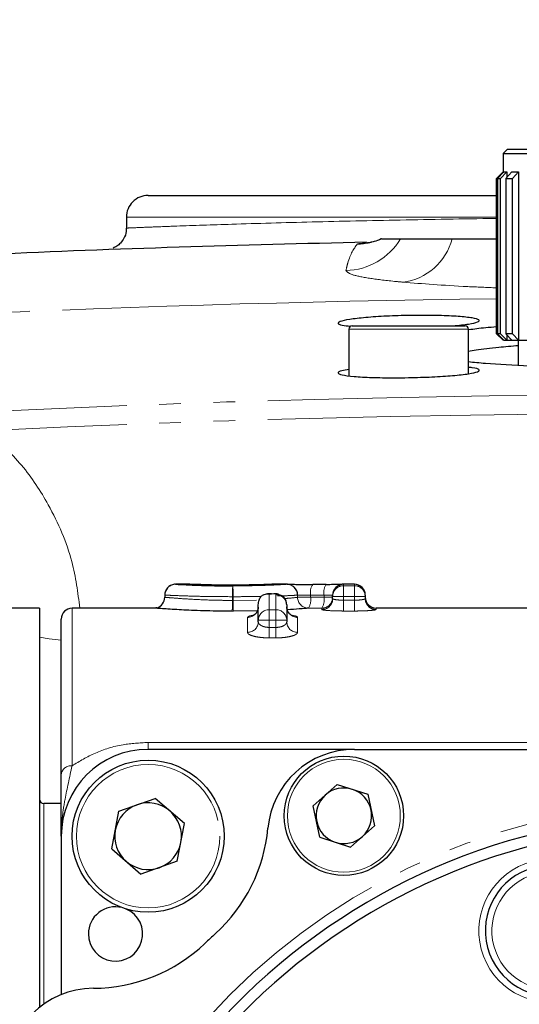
# Model space of a CAD drawing. Header units: millimetres. Extents: x 0 to 7327, y -11399 to -6123.
# Tile 59 of 87: x 3540 to 3563, y -9405 to -9360. Entities that reach past the tile are written whole.
import ezdxf

# ---------------------------------------------------------------- set-up
doc = ezdxf.new("R2010")
doc.units = ezdxf.units.MM
doc.linetypes.add('PHANTOM', pattern=[26.5, 20, -1.5, 1, -1.5, 1, -1.5])
doc.layers.add('AM_5', color=3, linetype='Continuous', lineweight=25)
doc.layers.add('LineThick', color=7, linetype='Continuous', lineweight=30)
doc.styles.add('HHI_Dims', font='simplex.shx', dxfattribs={"width": 0.8, "bigfont": 'whgtxt.shx'})
doc.dimstyles.new('HHI_Standard$0', dxfattribs={"dimtxt": 3.5, "dimasz": 3.5, "dimexe": 1, "dimexo": 1, "dimgap": 1.5, "dimtad": 1, "dimdec": 0, "dimdsep": 46, "dimtxsty": 'HHI_Dims', "dimcen": 0, "dimclrd": 1, "dimclre": 1, "dimclrt": 1, "dimadec": 3, "dimazin": 2, "dimtp": 0.1, "dimtm": 0.1, "dimtfac": 0.65, "dimtdec": 0, "dimtmove": 0, "dimatfit": 3, "dimldrblk": 'OPEN30', "dimfxl": 1, "dimlwd": -1, "dimlwe": -1, "dimarcsym": 1})

# ---------------------------------------------------------------- blocks, each defined once
blk = doc.blocks.new('*D85')
at = {"layer": 'AM_5', "color": 1, "transparency": 16777216}
for p, q in [((3454.169, -9948.31), (3454.169, -9196.861)), ((3688.428, -9947.768), (3688.428, -9196.861)), ((3670.928, -9201.861), (3471.669, -9201.861))]:
    blk.add_line(p, q, dxfattribs=at)
for points in [[(3471.669, -9198.944), (3471.669, -9204.778), (3454.169, -9201.861)], [(3670.928, -9198.944), (3670.928, -9204.778), (3688.428, -9201.861)]]:
    blk.add_solid(points, dxfattribs=at)
at = {"layer": 'Defpoints', "color": 0, "transparency": 16777216}
for p in [(3454.169, -9201.861), (3688.428, -9952.768), (3454.169, -9953.31)]:
    blk.add_point(p, dxfattribs=at)
at = {"layer": 'AM_5', "color": 1, "transparency": 16777216, "insert": (3571.299, -9176.861), "char_height": 35, "attachment_point": 5, "style": 'HHI_Dims'}
blk.add_mtext('267', dxfattribs=at)
blk = doc.blocks.new('_Open30')
at = {"color": 0, "linetype": 'ByBlock', "lineweight": -2}
for p, q in [((-1, 0.2679), (0, 0)), ((0, 0), (-1, -0.2679)), ((0, 0), (-1, 0))]:
    blk.add_line(p, q, dxfattribs=at)
blk = doc.blocks.new('*D86')
at = {"layer": 'AM_5', "color": 1, "transparency": 16777216}
for p, q in [((3458.788, -9560.78), (3458.788, -9307.147)), ((3683.798, -9560.822), (3683.798, -9307.147)), ((3666.298, -9312.147), (3476.288, -9312.147))]:
    blk.add_line(p, q, dxfattribs=at)
for points in [[(3476.288, -9309.23), (3476.288, -9315.063), (3458.788, -9312.147)], [(3666.298, -9309.23), (3666.298, -9315.063), (3683.798, -9312.147)]]:
    blk.add_solid(points, dxfattribs=at)
at = {"layer": 'Defpoints', "color": 0, "transparency": 16777216}
for p in [(3458.788, -9312.147), (3458.788, -9565.78), (3683.798, -9565.822)]:
    blk.add_point(p, dxfattribs=at)
at = {"layer": 'AM_5', "color": 1, "transparency": 16777216, "insert": (3571.293, -9287.147), "char_height": 35, "attachment_point": 5, "style": 'HHI_Dims'}
blk.add_mtext('225', dxfattribs=at)
blk = doc.blocks.new('A$C024A56F6')
at = {"color": 7, "linetype": 'Continuous', "lineweight": 25}
for p, q in [((1945.87, -2509.594), (1945.67, -2509.794)), ((1945.67, -2509.794), (1945.67, -2510.684)), ((1945.67, -2509.794), (1962.97, -2509.794)), ((1945.87, -2509.594), (1962.77, -2509.594)), ((1945.371, -2510.944), (1945.67, -2510.644)), ((1945.71, -2510.644), (1945.413, -2510.944)), ((1945.546, -2510.944), (1945.843, -2510.644)), ((1945.71, -2510.644), (1945.843, -2510.644)), ((1946.07, -2510.644), (1945.789, -2510.944)), ((1945.843, -2510.644), (1945.843, -2510.886)), ((1946.07, -2510.644), (1946.385, -2510.644)), ((1946.104, -2510.944), (1946.385, -2510.644)), ((1946.385, -2510.644), (1946.385, -2518.394)), ((1945.371, -2518.094), (1945.371, -2510.944)), ((1945.413, -2510.944), (1945.546, -2510.944)), ((1945.413, -2510.944), (1945.413, -2518.094)), ((1945.546, -2518.094), (1945.546, -2510.944)), ((1945.789, -2510.944), (1946.104, -2510.944)), ((1945.789, -2510.944), (1945.789, -2518.094)), ((1946.104, -2518.094), (1946.104, -2510.944)), ((1928.32, -2512.725), (1928.32, -2513.227)), ((1938.57, -2517.875), (1938.57, -2520.026)), ((1938.72, -2517.725), (1943.92, -2517.725)), ((1944.07, -2519.936), (1944.07, -2517.875)), ((1945.67, -2518.393), (1945.371, -2518.094)), ((1945.413, -2518.094), (1945.71, -2518.394)), ((1945.546, -2518.094), (1945.413, -2518.094)), ((1945.843, -2518.394), (1945.546, -2518.094)), ((1945.67, -2518.353), (1945.67, -2518.394)), ((1945.71, -2518.394), (1945.67, -2518.394)), ((1945.71, -2518.394), (1945.843, -2518.394)), ((1946.104, -2518.094), (1945.789, -2518.094)), ((1945.789, -2518.094), (1946.07, -2518.394)), ((1945.843, -2518.151), (1945.843, -2518.394)), ((1945.843, -2518.394), (1946.07, -2518.394)), ((1946.07, -2518.394), (1946.385, -2518.394)), ((1946.385, -2518.394), (1946.104, -2518.094)), ((1946.37, -2518.394), (1946.37, -2519.556)), ((1946.385, -2518.394), (1946.791, -2518.394)), ((1930.59, -2529.625), (1930.532, -2529.628)), ((1931.207, -2529.625), (1930.606, -2529.625)), ((1933.145, -2529.665), (1933.146, -2529.665)), ((1933.189, -2529.665), (1933.188, -2529.665)), ((1935.741, -2529.625), (1935.088, -2529.625)), ((1935.704, -2529.625), (1935.741, -2529.625)), ((1938.82, -2529.625), (1938.259, -2529.625)), ((1930.09, -2530.125), (1930.09, -2530.225)), ((1930.09, -2530.125), (1930.09, -2530.125)), ((1930.09, -2530.225), (1930.09, -2530.225)), ((1935.011, -2530.068), (1934.824, -2530.068)), ((1937.82, -2530.191), (1937.82, -2530.126)), ((1937.82, -2530.289), (1937.82, -2530.191)), ((1939.32, -2530.125), (1939.32, -2530.191)), ((1939.32, -2530.191), (1939.32, -2530.289)), ((1924.32, -2530.725), (1919.32, -2530.725)), ((1924.32, -2530.725), (1924.32, -2549.133)), ((1929.612, -2530.725), (1925.82, -2530.725)), ((1934.397, -2531.284), (1934.397, -2530.568)), ((1935.706, -2530.568), (1935.706, -2530.6)), ((1935.706, -2530.6), (1935.706, -2531.284)), ((1975.32, -2530.725), (1939.82, -2530.725)), ((1934.351, -2530.851), (1933.248, -2530.867)), ((1925.32, -2538.386), (1925.32, -2531.225)), ((1934.397, -2531.354), (1934.397, -2531.284)), ((1935.706, -2531.284), (1935.706, -2531.354)), ((1938.82, -2537.225), (1929.32, -2537.225)), ((1938.82, -2537.225), (1969.82, -2537.225)), ((1938.028, -2538.838), (1936.93, -2539.828)), ((1938.028, -2538.838), (1939.434, -2539.295)), ((1939.434, -2539.295), (1939.741, -2540.741)), ((1925.32, -2539.725), (1924.52, -2539.725)), ((1927.975, -2540.069), (1929.648, -2539.482)), ((1930.993, -2540.637), (1929.648, -2539.482)), ((1927.647, -2541.812), (1927.975, -2540.069)), ((1937.237, -2541.273), (1936.93, -2539.828)), ((1930.665, -2542.38), (1930.993, -2540.637)), ((1938.643, -2541.73), (1939.741, -2540.741)), ((1925.32, -2541.225), (1925.32, -2548.516)), ((1937.237, -2541.273), (1938.643, -2541.73)), ((1927.647, -2541.812), (1928.992, -2542.967)), ((1930.665, -2542.38), (1928.992, -2542.967))]:
    blk.add_line(p, q, dxfattribs=at)
at = {"color": 8, "linetype": 'PHANTOM', "lineweight": 18}
for p, q in [((1944.07, -2517.875), (1938.57, -2517.875)), ((1933.189, -2529.665), (1933.145, -2529.665)), ((1935.088, -2529.625), (1935.089, -2529.625)), ((1938.259, -2529.625), (1938.32, -2529.626)), ((1938.32, -2529.626), (1938.32, -2529.691)), ((1938.32, -2530.191), (1938.32, -2529.691)), ((1938.32, -2529.691), (1938.82, -2529.691)), ((1938.82, -2529.691), (1938.82, -2529.625)), ((1938.82, -2530.191), (1938.82, -2529.691)), ((1930.09, -2530.125), (1930.09, -2530.225)), ((1930.09, -2530.125), (1930.09, -2530.125)), ((1933.207, -2530.368), (1933.207, -2530.197)), ((1933.235, -2530.197), (1933.207, -2530.197)), ((1933.235, -2530.197), (1933.235, -2530.368)), ((1934.897, -2530.074), (1934.897, -2530.799)), ((1935.001, -2530.074), (1934.897, -2530.074)), ((1935.206, -2530.799), (1935.206, -2530.106)), ((1936.203, -2530.225), (1936.203, -2530.125)), ((1936.203, -2530.225), (1936.804, -2530.225)), ((1936.804, -2530.132), (1936.804, -2530.225)), ((1937.422, -2530.226), (1937.422, -2530.13)), ((1937.422, -2530.226), (1937.82, -2530.226)), ((1938.32, -2530.191), (1937.82, -2530.191)), ((1938.32, -2530.191), (1938.32, -2530.359)), ((1938.82, -2530.191), (1938.32, -2530.191)), ((1938.82, -2530.359), (1938.82, -2530.191)), ((1939.32, -2530.191), (1938.82, -2530.191)), ((1925.82, -2530.725), (1925.82, -2537.979)), ((1933.207, -2530.368), (1933.235, -2530.368)), ((1933.235, -2530.368), (1934.313, -2530.351)), ((1937.32, -2530.788), (1937.32, -2530.726)), ((1938.32, -2530.857), (1938.32, -2530.359)), ((1938.32, -2530.359), (1938.82, -2530.359)), ((1938.82, -2530.857), (1938.82, -2530.359)), ((1939.82, -2530.725), (1939.82, -2530.788)), ((1933.248, -2530.867), (1933.192, -2530.867)), ((1933.897, -2531.839), (1933.897, -2531.151)), ((1934.897, -2530.799), (1935.206, -2530.799)), ((1934.897, -2531.284), (1934.897, -2530.799)), ((1935.206, -2530.799), (1935.206, -2531.284)), ((1936.206, -2531.151), (1936.206, -2531.839)), ((1938.82, -2530.857), (1938.32, -2530.857)), ((1934.897, -2531.284), (1934.397, -2531.284)), ((1935.206, -2531.284), (1934.897, -2531.284)), ((1934.897, -2531.284), (1934.897, -2531.612)), ((1934.897, -2532.094), (1934.897, -2531.612)), ((1934.897, -2531.612), (1935.206, -2531.612)), ((1935.206, -2531.612), (1935.206, -2531.284)), ((1935.706, -2531.284), (1935.206, -2531.284)), ((1935.206, -2532.094), (1935.206, -2531.612)), ((1935.206, -2532.094), (1934.897, -2532.094)), ((1929.32, -2536.907), (1929.32, -2537.225)), ((1929.32, -2536.907), (1979.32, -2536.907)), ((1924.52, -2539.725), (1924.52, -2548.952))]:
    blk.add_line(p, q, dxfattribs=at)
at = {"color": 8, "linetype": 'PHANTOM', "lineweight": 18, "flags": 128}
for points in [[(1929.734, -2530.704), (1929.688, -2530.715), (1929.603, -2530.725)], [(1925.32, -2532.197), (1924.76, -2532.133), (1924.32, -2532.062)]]:
    blk.add_lwpolyline(points, dxfattribs=at)
at = {"color": 7, "linetype": 'Continuous', "lineweight": 25}
for centre, radius in [((1938.336, -2540.284), 2.75), ((1929.32, -2541.225), 3.5)]:
    blk.add_circle(centre, radius, dxfattribs=at)
at = {"color": 8, "linetype": 'PHANTOM', "lineweight": 18}
for centre, radius in [((1929.32, -2541.225), 3.3), ((1938.336, -2540.284), 2.6), ((1954.32, -2569.725), 30)]:
    blk.add_circle(centre, radius, dxfattribs=at)
at = {"color": 7, "linetype": 'Continuous', "lineweight": 25}
for centre, radius, start, end in [((1929.321, -2512.724), 1, 89.9094, 180.2032), ((1954.32, -3245.725), 731.995, 91.169591, 92.521798), ((1938.72, -2517.875), 0.15, 90, 180), ((1943.92, -2517.875), 0.15, 0, 90), ((1930.59, -2530.125), 0.5, 96.6716, 180), ((1935.703, -2530.125), 0.501, 0.0342, 45.9605), ((1938.32, -2530.126), 0.5, 89.9913, 180.0046), ((1938.82, -2530.125), 0.5, 0, 90), ((1929.59, -2530.225), 0.5, 286.7384, 0.0157), ((1939.82, -2530.225), 0.5, 180, 270), ((1925.82, -2531.225), 0.5, 90, 180), ((1929.32, -2541.225), 4, 90, 180), ((1938.82, -2541.225), 4, 90, 174.7254), ((1938.336, -2540.284), 1.28, 132.0024, 192.0024), ((1938.336, -2540.284), 1.28, 72.0024, 132.0024), ((1938.336, -2540.284), 1.28, 12.0024, 72.0024), ((1924.52, -2539.525), 0.2, 180, 270), ((1929.32, -2541.225), 1.536, 109.3396, 169.3396), ((1929.32, -2541.225), 1.536, 49.3396, 109.3396), ((1954.32, -2569.725), 29.5, 1.6823, 358.3177), ((1929.32, -2541.225), 1.536, 349.3396, 49.3396), ((1938.336, -2540.284), 1.28, 312.0024, 12.0024), ((1938.336, -2540.284), 1.28, 192.0024, 252.0024), ((1954.32, -2569.725), 29, 1.9761, 358.0239), ((1929.32, -2541.225), 1.535, 169.3396, 229.3396), ((1927.369, -2540.167), 7.5, 312.3597, 354.7254), ((1929.32, -2541.225), 1.536, 289.3396, 349.3396), ((1938.336, -2540.284), 1.28, 252.0024, 312.0024), ((1929.32, -2541.225), 1.536, 229.3396, 289.3396), ((1947.85, -2545.576), 3, 105, 285), ((1927.82, -2545.725), 1.25, 76.6156, 180), ((1927.82, -2545.725), 1.25, 180, 66.5145), ((1954.32, -2569.725), 32.5, 132.3597, 133.5314), ((1926.77, -2540.725), 7.5, 270.2495, 313.5314), ((1926.82, -2552.225), 4, 90.2495, 180), ((1954.32, -2569.725), 21, 2.7294, 357.2706)]:
    blk.add_arc(centre, radius, start, end, dxfattribs=at)
at = {"color": 8, "linetype": 'PHANTOM', "lineweight": 18}
for centre, radius, start, end in [((1938.373, -2512.181), 2.998, 271.177, 329.0174), ((1938.888, -2510.968), 3.001, 271.1981, 293.2923), ((1940.711, -2513.034), 2.704, 277.2679, 345.2015), ((1930.59, -2530.125), 0.5, 96.6771, 180.0202), ((1937.917, -2530.092), 4.712, 175.2103, 181.2851), ((1927.637, -2530.092), 5.599, 358.9174, 4.0278), ((1935.704, -2530.125), 0.5, 45.9979, 89.9875), ((1937.469, -2530.006), 0.676, 146.4137, 190.709), ((1938.091, -2530.005), 0.681, 146.5697, 190.5531), ((1938.32, -2530.191), 0.5, 89.9433, 179.9569), ((1938.821, -2530.191), 0.5, 0.0432, 90.0567), ((1936.703, -2530.225), 0.5, 179.994, 269.9725), ((1936.103, -2530.343), 0.712, 327.5572, 9.5682), ((1937.32, -2530.226), 0.5, 269.995, 0.0007), ((1936.715, -2530.343), 0.716, 327.7018, 9.4236), ((1937.321, -2530.289), 0.5, 269.9431, 359.9569), ((1939.82, -2530.289), 0.5, 180.0431, 270.0568), ((1928.263, -2530.466), 4.946, 355.3562, 1.1329), ((1939.118, -2530.466), 5.883, 179.0479, 183.9026), ((1933.899, -2530.654), 0.497, 269.69, 359.6808), ((1936.203, -2530.654), 0.497, 180.3189, 270.3101), ((1934.889, -2531.292), 0.493, 89.1301, 179.1114), ((1935.213, -2531.292), 0.493, 0.8889, 90.8698), ((1933.904, -2531.347), 0.493, 269.1821, 359.1576), ((1936.199, -2531.347), 0.493, 180.8421, 270.818), ((1925.778, -2538.438), 0.461, 84.7492, 173.5394), ((1947.85, -2545.576), 3.3, 105, 285), ((1947.85, -2545.576), 2.7, 105, 285)]:
    blk.add_arc(centre, radius, start, end, dxfattribs=at)
for centre, major_axis, ratio, start_param, end_param in [((1954.32, -3245.725), (731.995, 0), 0.996313, 1.583023, 1.619932), ((1954.32, -3326.372), (0, 805.482), 0.908766, 6.246291, 6.334452), ((1954.32, -3324.25), (0, 802.493), 0.908412, 6.24614, 6.32768), ((1940.501, -2568.625), (186.379, 0), 0.206568, 1.58732, 1.590633), ((1935.76, -2569.725), (191.221, 0), 0.206568, 1.562107, 1.565336), ((1935.659, -2569.725), (191.221, 0), 0.203953, 1.562107, 1.565336)]:
    blk.add_ellipse(centre, major_axis=major_axis, ratio=ratio, start_param=start_param, end_param=end_param, dxfattribs=at)
at = {"color": 7, "linetype": 'Continuous', "lineweight": 25}
blk.add_ellipse((1940.602, -2568.625), major_axis=(186.379, 0), ratio=0.20925, start_param=1.58732, end_param=1.590633, dxfattribs=at)
for points, knots in [([(1929.32, -2511.725), (1929.408, -2511.725), (1929.616, -2511.725), (1931.151, -2511.725), (1933.34, -2511.725), (1936.02, -2511.725), (1939.401, -2511.725), (1942.544, -2511.725), (1944.683, -2511.725), (1945.371, -2511.725)], [0, 0, 0, 0, 0.095907, 0.227688, 0.358332, 0.517237, 0.679477, 0.896848, 1, 1, 1, 1]), ([(1928.305, -2513.227), (1928.309, -2513.281), (1928.32, -2513.445), (1928.223, -2513.688), (1928.065, -2513.911), (1927.891, -2514.06), (1927.769, -2514.12), (1927.714, -2514.147)], [0, 0, 0, 0, 0.137794, 0.420042, 0.649106, 0.842691, 1, 1, 1, 1]), ([(1940.075, -2513.721), (1940.07, -2513.724), (1939.945, -2513.789), (1939.74, -2513.842), (1939.529, -2513.897), (1939.401, -2513.917), (1939.348, -2513.924), (1939.362, -2513.922), (1939.366, -2513.922)], [0, 0, 0, 0, 0.009429, 0.234713, 0.407275, 0.599632, 0.895043, 1, 1, 1, 1]), ([(1940.074, -2513.725), (1940.127, -2513.725), (1940.412, -2513.725), (1940.705, -2513.725), (1940.943, -2513.725)], [0, 0, 0, 0, 0.187645, 1, 1, 1, 1]), ([(1940.943, -2513.725), (1941, -2513.725), (1941.114, -2513.725), (1941.826, -2513.725), (1942.772, -2513.725), (1943.325, -2513.725)], [0, 0, 0, 0, 0.28777, 0.583895, 1, 1, 1, 1]), ([(1943.325, -2513.725), (1943.776, -2513.725), (1944.381, -2513.725), (1945.17, -2513.725), (1945.371, -2513.725)], [0, 0, 0, 0, 0.744893, 1, 1, 1, 1]), ([(1943.374, -2517.725), (1943.627, -2517.699), (1944.143, -2517.647), (1944.548, -2517.551), (1944.612, -2517.452), (1944.298, -2517.362), (1943.647, -2517.292), (1942.733, -2517.249), (1941.664, -2517.241), (1940.558, -2517.267), (1939.537, -2517.325), (1938.717, -2517.408), (1938.183, -2517.506), (1938.015, -2517.606), (1938.163, -2517.692), (1938.506, -2517.73), (1938.647, -2517.747)], [0, 0, 0, 0, 0.07023, 0.14351, 0.216988, 0.290506, 0.363883, 0.436986, 0.509798, 0.582448, 0.655143, 0.728072, 0.801315, 0.874799, 0.948342, 1, 1, 1, 1]), ([(1944.095, -2517.899), (1944.334, -2517.866), (1944.701, -2517.815), (1945.198, -2517.776), (1945.371, -2517.763)], [0, 0, 0, 0, 0.652127, 1, 1, 1, 1]), ([(1946.37, -2518.643), (1946.064, -2518.669), (1945.338, -2518.731), (1944.591, -2518.823), (1944.185, -2518.888), (1944.07, -2518.906)], [0, 0, 0, 0, 0.342961, 0.814247, 1, 1, 1, 1]), ([(1964.57, -2519.39), (1964.315, -2519.415), (1963.526, -2519.494), (1961.791, -2519.592), (1959.739, -2519.672), (1957.8, -2519.719), (1956.078, -2519.743), (1954.029, -2519.752), (1951.689, -2519.736), (1949.158, -2519.682), (1946.851, -2519.592), (1945.116, -2519.494), (1944.326, -2519.415), (1944.07, -2519.39)], [0, 0, 0, 0, 0.053157, 0.164696, 0.276488, 0.350768, 0.425218, 0.50008, 0.612192, 0.723465, 0.835246, 0.946778, 1, 1, 1, 1]), ([(1938.57, -2519.736), (1938.45, -2519.756), (1938.137, -2519.807), (1938.016, -2519.897), (1938.204, -2519.989), (1938.759, -2520.062), (1939.599, -2520.109), (1940.504, -2520.124), (1941.094, -2520.116), (1941.32, -2520.113)], [0, 0, 0, 0, 0.100035, 0.260653, 0.421401, 0.581848, 0.741717, 0.901003, 1, 1, 1, 1]), ([(1941.32, -2520.113), (1941.685, -2520.104), (1942.415, -2520.085), (1943.386, -2520.021), (1944.125, -2519.938), (1944.555, -2519.841), (1944.596, -2519.743), (1944.413, -2519.671), (1944.13, -2519.643), (1944.07, -2519.637)], [0, 0, 0, 0, 0.158874, 0.317735, 0.476959, 0.636752, 0.79697, 0.957285, 1, 1, 1, 1]), ([(1930.59, -2529.625), (1930.604, -2529.625), (1930.635, -2529.625), (1930.926, -2529.642), (1931.488, -2529.667), (1932.276, -2529.693), (1932.893, -2529.697), (1933.222, -2529.698)], [0, 0, 0, 0, 0.148206, 0.337951, 0.54877, 0.75955, 1, 1, 1, 1]), ([(1933.145, -2529.665), (1933, -2529.665), (1932.636, -2529.664), (1932.098, -2529.655), (1931.618, -2529.64), (1931.279, -2529.627), (1931.231, -2529.626), (1931.207, -2529.625)], [0, 0, 0, 0, 0.149442, 0.375493, 0.57933, 0.789843, 1, 1, 1, 1]), ([(1933.205, -2529.664), (1933.19, -2529.665), (1933.17, -2529.665), (1933.15, -2529.664), (1933.146, -2529.664)], [0, 0, 0, 0, 0.788273, 1, 1, 1, 1]), ([(1935.089, -2529.625), (1935.086, -2529.625), (1935.07, -2529.625), (1934.931, -2529.631), (1934.572, -2529.645), (1934.027, -2529.659), (1933.533, -2529.664), (1933.236, -2529.665), (1933.189, -2529.665)], [0, 0, 0, 0, 0.053221, 0.2649562, 0.4752253, 0.6845686, 0.9496177, 1, 1, 1, 1]), ([(1934.564, -2529.644), (1934.621, -2529.642), (1934.807, -2529.635), (1935.028, -2529.627), (1935.07, -2529.625), (1935.088, -2529.625)], [0, 0, 0, 0, 0.197238, 0.65436, 1, 1, 1, 1]), ([(1935.111, -2529.625), (1935.107, -2529.625), (1935.1, -2529.625), (1935.092, -2529.625), (1935.087, -2529.625), (1935.083, -2529.625), (1935.08, -2529.625), (1935.077, -2529.625), (1935.076, -2529.625)], [0, 0, 0, 0, 0.122158, 0.236572, 0.321631, 0.440838, 0.67824, 1, 1, 1, 1]), ([(1935.772, -2529.625), (1935.823, -2529.625), (1935.925, -2529.627), (1936.195, -2529.63), (1936.514, -2529.633), (1936.762, -2529.633), (1936.888, -2529.632), (1936.905, -2529.632)], [0, 0, 0, 0, 0.242038, 0.483097, 0.7233, 0.963093, 1, 1, 1, 1]), ([(1937.523, -2529.63), (1937.631, -2529.629), (1937.849, -2529.628), (1938.096, -2529.625), (1938.239, -2529.625), (1938.259, -2529.625), (1938.259, -2529.625)], [0, 0, 0, 0, 0.330546, 0.662352, 0.995569, 1, 1, 1, 1]), ([(1934.397, -2530.568), (1934.397, -2530.567), (1934.397, -2530.496), (1934.414, -2530.363), (1934.485, -2530.244), (1934.518, -2530.189)], [0, 0, 0, 0, 0.008745, 0.539008, 1, 1, 1, 1]), ([(1934.518, -2530.189), (1934.521, -2530.186), (1934.566, -2530.142), (1934.687, -2530.072), (1934.819, -2530.062), (1934.895, -2530.073), (1934.897, -2530.074)], [0, 0, 0, 0, 0.025746, 0.427902, 0.992128, 1, 1, 1, 1]), ([(1935.333, -2530.084), (1935.317, -2530.081), (1935.287, -2530.076), (1935.228, -2530.071), (1935.166, -2530.068), (1935.126, -2530.068), (1935.106, -2530.068)], [0, 0, 0, 0, 0.250511, 0.500616, 0.750289, 1, 1, 1, 1]), ([(1935.224, -2530.095), (1935.228, -2530.093), (1935.236, -2530.09), (1935.238, -2530.085), (1935.233, -2530.08), (1935.223, -2530.077), (1935.218, -2530.076)], [0, 0, 0, 0, 0.261356, 0.513309, 0.759339, 1, 1, 1, 1]), ([(1935.706, -2530.568), (1935.7, -2530.506), (1935.69, -2530.411), (1935.63, -2530.298), (1935.567, -2530.222), (1935.49, -2530.161), (1935.378, -2530.105), (1935.285, -2530.099), (1935.224, -2530.095)], [0, 0, 0, 0, 0.239464, 0.36837, 0.500012, 0.631622, 0.760541, 1, 1, 1, 1]), ([(1933.192, -2530.867), (1933.002, -2530.866), (1932.401, -2530.863), (1931.441, -2530.837), (1930.48, -2530.786), (1929.737, -2530.735), (1929.64, -2530.728), (1929.59, -2530.725)], [0, 0, 0, 0, 0.103641, 0.327798, 0.5339, 0.759479, 1, 1, 1, 1]), ([(1929.733, -2530.702), (1929.725, -2530.705), (1929.698, -2530.715), (1929.66, -2530.72), (1929.625, -2530.724), (1929.615, -2530.724), (1929.611, -2530.724)], [0, 0, 0, 0, 0.19003, 0.633776, 0.840429, 1, 1, 1, 1]), ([(1934.392, -2530.675), (1934.393, -2530.685), (1934.4, -2530.753), (1934.354, -2530.867), (1934.277, -2530.981), (1934.198, -2531.044), (1934.149, -2531.07), (1934.129, -2531.076), (1934.133, -2531.075), (1934.133, -2531.075)], [0, 0, 0, 0, 0.044873, 0.314137, 0.526432, 0.702432, 0.843107, 0.969726, 1, 1, 1, 1]), ([(1935.968, -2531.074), (1935.968, -2531.075), (1935.968, -2531.075), (1935.929, -2531.058), (1935.851, -2531.005), (1935.761, -2530.895), (1935.705, -2530.766), (1935.712, -2530.682), (1935.714, -2530.657)], [0, 0, 0, 0, 0.097015, 0.224315, 0.399962, 0.628513, 0.889386, 1, 1, 1, 1]), ([(1936.703, -2530.725), (1936.691, -2530.727), (1936.653, -2530.732), (1936.384, -2530.758), (1935.931, -2530.786), (1935.735, -2530.797)], [0, 0, 0, 0, 0.213264, 0.660188, 1, 1, 1, 1]), ([(1925.32, -2541.225), (1925.32, -2541.223), (1925.32, -2540.998), (1925.32, -2540.569), (1925.32, -2539.934), (1925.32, -2539.278), (1925.32, -2538.683), (1925.32, -2538.386)], [0, 0, 0, 0, 0.002483, 0.28059, 0.558539, 0.779729, 1, 1, 1, 1])]:
    blk.add_open_spline(points, degree=3, knots=knots, dxfattribs=at)
at = {"color": 8, "linetype": 'PHANTOM', "lineweight": 18}
for points, knots in [([(1945.371, -2512.725), (1944.623, -2512.725), (1942.374, -2512.725), (1939.098, -2512.725), (1935.585, -2512.725), (1932.764, -2512.725), (1930.38, -2512.725), (1928.66, -2512.725), (1928.423, -2512.725), (1928.32, -2512.725)], [0, 0, 0, 0, 0.104036, 0.312812, 0.466865, 0.623463, 0.754173, 0.892838, 1, 1, 1, 1]), ([(1928.334, -2513.227), (1928.333, -2513.227), (1928.332, -2513.227), (1928.726, -2513.21), (1929.586, -2513.175), (1930.977, -2513.123), (1933.374, -2513.042), (1936.873, -2512.942), (1940.97, -2512.854), (1943.837, -2512.801), (1945.342, -2512.787), (1945.371, -2512.787)], [0, 0, 0, 0, 0.020845, 0.111877, 0.182527, 0.255728, 0.40396, 0.59533, 0.791612, 0.995922, 1, 1, 1, 1]), ([(1938.434, -2515.179), (1938.461, -2515.062), (1938.604, -2514.44), (1938.795, -2514.18), (1938.95, -2513.968)], [0, 0, 0, 0, 0.187335, 1, 1, 1, 1]), ([(1938.95, -2513.968), (1938.98, -2513.956), (1939.022, -2513.937), (1939.361, -2513.92), (1939.459, -2513.916)], [0, 0, 0, 0, 0.7110437, 1, 1, 1, 1]), ([(1941.053, -2515.716), (1940.923, -2515.704), (1940.321, -2515.647), (1939.441, -2515.536), (1938.588, -2515.367), (1938.489, -2515.246), (1938.434, -2515.179)], [0, 0, 0, 0, 0.076666, 0.357331, 0.646248, 1, 1, 1, 1]), ([(1945.371, -2515.979), (1944.916, -2515.96), (1943.21, -2515.891), (1941.965, -2515.79), (1941.053, -2515.716)], [0, 0, 0, 0, 0.267001, 1, 1, 1, 1]), ([(1921.895, -2522.551), (1922.455, -2523.071), (1923.594, -2524.125), (1924.91, -2526.169), (1925.871, -2528.382), (1926.084, -2530.008), (1926.179, -2530.725)], [0, 0, 0, 0, 0.220626, 0.448184, 0.756521, 1, 1, 1, 1]), ([(1933.222, -2529.698), (1933.427, -2529.698), (1933.89, -2529.696), (1934.559, -2529.682), (1935.165, -2529.659), (1935.623, -2529.634), (1935.677, -2529.628), (1935.704, -2529.625)], [0, 0, 0, 0, 0.165083, 0.374643, 0.560089, 0.779676, 1, 1, 1, 1]), ([(1933.207, -2530.197), (1932.827, -2530.196), (1932.102, -2530.192), (1931.17, -2530.167), (1930.495, -2530.141), (1930.146, -2530.126), (1930.107, -2530.125), (1930.09, -2530.125)], [0, 0, 0, 0, 0.236235, 0.450366, 0.661075, 0.856357, 1, 1, 1, 1]), ([(1930.09, -2530.225), (1930.132, -2530.228), (1930.212, -2530.235), (1930.852, -2530.287), (1931.676, -2530.338), (1932.511, -2530.365), (1933.035, -2530.368), (1933.207, -2530.368)], [0, 0, 0, 0, 0.2422691, 0.465547, 0.6711598, 0.8922346, 1, 1, 1, 1]), ([(1934.503, -2530.185), (1934.311, -2530.188), (1933.905, -2530.196), (1933.467, -2530.197), (1933.235, -2530.197)], [0, 0, 0, 0, 0.473017, 1, 1, 1, 1]), ([(1935.072, -2530.071), (1935.06, -2530.072), (1935.037, -2530.073), (1935.012, -2530.073), (1935.001, -2530.074)], [0, 0, 0, 0, 0.542579, 1, 1, 1, 1]), ([(1935.218, -2530.076), (1935.21, -2530.074), (1935.192, -2530.071), (1935.154, -2530.069), (1935.112, -2530.068), (1935.085, -2530.07), (1935.072, -2530.071)], [0, 0, 0, 0, 0.242129, 0.485901, 0.736086, 1, 1, 1, 1]), ([(1935.206, -2530.106), (1935.207, -2530.104), (1935.209, -2530.1), (1935.219, -2530.097), (1935.224, -2530.095)], [0, 0, 0, 0, 0.459593, 1, 1, 1, 1]), ([(1935.206, -2530.106), (1935.271, -2530.113), (1935.403, -2530.128), (1935.568, -2530.242), (1935.683, -2530.405), (1935.698, -2530.535), (1935.706, -2530.6)], [0, 0, 0, 0, 0.2500129, 0.5000198, 0.7500372, 1, 1, 1, 1]), ([(1936.203, -2530.125), (1936.166, -2530.128), (1936.09, -2530.134), (1935.68, -2530.154), (1935.346, -2530.163), (1935.283, -2530.165)], [0, 0, 0, 0, 0.441509, 0.895457, 1, 1, 1, 1]), ([(1935.612, -2530.282), (1935.695, -2530.275), (1935.988, -2530.254), (1936.159, -2530.231), (1936.192, -2530.227), (1936.203, -2530.225)], [0, 0, 0, 0, 0.209687, 0.735472, 1, 1, 1, 1]), ([(1936.804, -2530.132), (1936.796, -2530.132), (1936.732, -2530.133), (1936.609, -2530.133), (1936.448, -2530.13), (1936.318, -2530.127), (1936.226, -2530.124), (1936.211, -2530.125), (1936.203, -2530.125)], [0, 0, 0, 0, 0.02985, 0.223886, 0.417958, 0.612005, 0.806008, 1, 1, 1, 1]), ([(1937.82, -2530.126), (1937.814, -2530.125), (1937.802, -2530.124), (1937.712, -2530.125), (1937.584, -2530.128), (1937.476, -2530.129), (1937.422, -2530.13)], [0, 0, 0, 0, 0.259585, 0.506372, 0.753188, 1, 1, 1, 1]), ([(1937.82, -2530.289), (1937.823, -2530.293), (1937.829, -2530.304), (1937.889, -2530.323), (1938.002, -2530.342), (1938.152, -2530.356), (1938.264, -2530.358), (1938.32, -2530.359)], [0, 0, 0, 0, 0.143125, 0.358529, 0.573089, 0.786737, 1, 1, 1, 1]), ([(1938.82, -2530.359), (1938.857, -2530.358), (1938.95, -2530.357), (1939.09, -2530.348), (1939.217, -2530.33), (1939.304, -2530.309), (1939.315, -2530.296), (1939.32, -2530.289)], [0, 0, 0, 0, 0.139109, 0.35344, 0.56873, 0.784359, 1, 1, 1, 1]), ([(1933.897, -2531.151), (1933.909, -2531.135), (1933.935, -2531.103), (1934.038, -2531.073), (1934.126, -2531.063), (1934.13, -2531.062)], [0, 0, 0, 0, 0.488766, 0.97891, 1, 1, 1, 1]), ([(1935.968, -2531.064), (1935.997, -2531.068), (1936.103, -2531.082), (1936.186, -2531.113), (1936.2, -2531.14), (1936.206, -2531.151)], [0, 0, 0, 0, 0.178101, 0.665337, 1, 1, 1, 1]), ([(1938.32, -2530.857), (1938.208, -2530.856), (1937.984, -2530.854), (1937.685, -2530.841), (1937.459, -2530.822), (1937.338, -2530.803), (1937.325, -2530.792), (1937.32, -2530.788)], [0, 0, 0, 0, 0.2152274, 0.4298808, 0.6440473, 0.858014, 1, 1, 1, 1]), ([(1939.82, -2530.788), (1939.809, -2530.795), (1939.787, -2530.808), (1939.614, -2530.829), (1939.359, -2530.846), (1939.078, -2530.856), (1938.893, -2530.857), (1938.82, -2530.857)], [0, 0, 0, 0, 0.213932, 0.428409, 0.643794, 0.859551, 1, 1, 1, 1]), ([(1934.397, -2531.354), (1934.4, -2531.374), (1934.407, -2531.422), (1934.471, -2531.494), (1934.584, -2531.558), (1934.73, -2531.603), (1934.842, -2531.609), (1934.897, -2531.612)], [0, 0, 0, 0, 0.168874, 0.390841, 0.601178, 0.802551, 1, 1, 1, 1]), ([(1935.206, -2531.612), (1935.237, -2531.611), (1935.326, -2531.608), (1935.468, -2531.578), (1935.599, -2531.518), (1935.689, -2531.439), (1935.7, -2531.382), (1935.706, -2531.354)], [0, 0, 0, 0, 0.113628, 0.320934, 0.540802, 0.769126, 1, 1, 1, 1]), ([(1934.897, -2532.094), (1934.787, -2532.092), (1934.568, -2532.086), (1934.275, -2532.043), (1934.049, -2531.979), (1933.917, -2531.908), (1933.903, -2531.86), (1933.897, -2531.839)], [0, 0, 0, 0, 0.2071543, 0.4136588, 0.6226752, 0.8377504, 1, 1, 1, 1]), ([(1936.206, -2531.839), (1936.194, -2531.868), (1936.171, -2531.924), (1935.989, -2532.002), (1935.724, -2532.062), (1935.445, -2532.091), (1935.269, -2532.094), (1935.206, -2532.094)], [0, 0, 0, 0, 0.221925, 0.444535, 0.665496, 0.880513, 1, 1, 1, 1]), ([(1925.82, -2537.979), (1926.162, -2537.773), (1926.836, -2537.366), (1928.056, -2536.98), (1928.93, -2536.93), (1929.32, -2536.907)], [0, 0, 0, 0, 0.362139, 0.715097, 1, 1, 1, 1]), ([(1925.82, -2537.979), (1925.703, -2538.516), (1925.509, -2539.401), (1925.377, -2540.216), (1925.329, -2540.781), (1925.32, -2541.072), (1925.32, -2541.222), (1925.32, -2541.225)], [0, 0, 0, 0, 0.432796, 0.714183, 0.855759, 0.997413, 1, 1, 1, 1])]:
    blk.add_open_spline(points, degree=3, knots=knots, dxfattribs=at)

msp = doc.modelspace()

# ---------------------------------------------------------------- block references
at = {"layer": 'LineThick'}
msp.add_blockref('A$C024A56F6', (1616.974, -6855.965), dxfattribs=at)

# ---------------------------------------------------------------- dimensions: what is measured, and where the dimension line sits
at = {"layer": 'AM_5'}
dim = msp.add_linear_dim(base=(3454.169, -9201.861), p1=(3688.428, -9952.768), p2=(3454.169, -9953.31), text='267', dimstyle='HHI_Standard$0', override={"dimscale": 5, "dimtxt": 7}, dxfattribs=at)
dim.commit()
dim.dimension.update_dxf_attribs({"geometry": '*D85', "text_midpoint": (3571.299, -9201.861), "dimtype": 160})
dim = msp.add_linear_dim(base=(3458.788, -9312.147), p1=(3683.798, -9565.822), p2=(3458.788, -9565.78), dimstyle='HHI_Standard$0', override={"dimscale": 5, "dimtxt": 7, "dimdec": 0}, dxfattribs=at)
dim.commit()
dim.dimension.update_dxf_attribs({"geometry": '*D86', "text_midpoint": (3571.293, -9287.147)})

doc.saveas('drawing.dxf')
